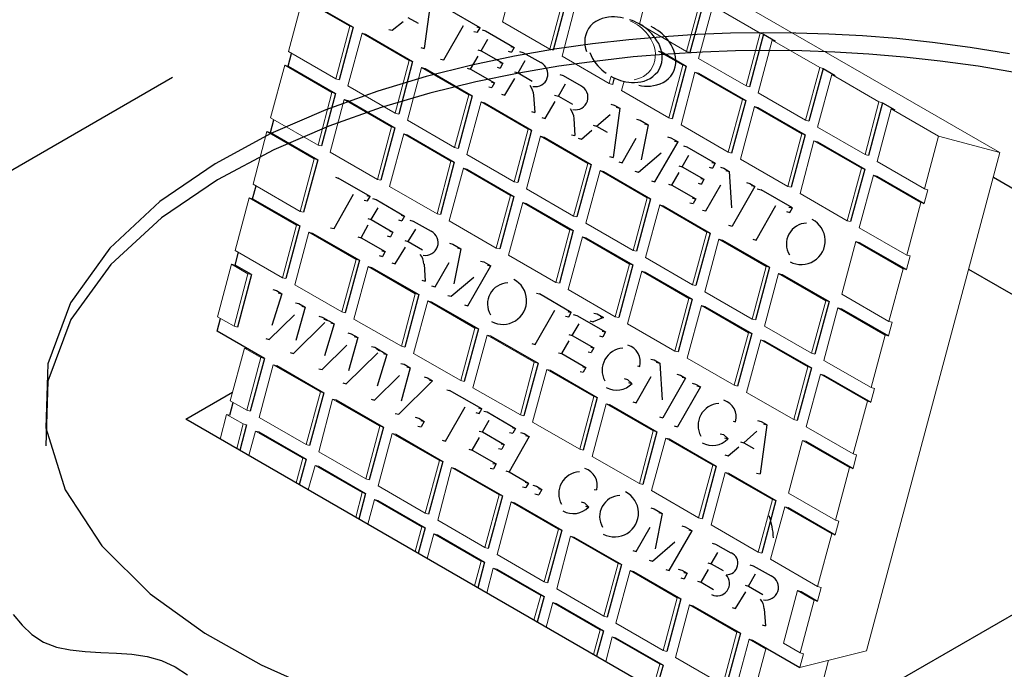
# Model space of a CAD drawing. Header units: millimetres. Extents: x 659 to 1031, y -73 to 11.
# Tile 96 of 141: x 922.91 to 925.75, y -35.02 to -33.15. Entities that reach past the tile are written whole.
import ezdxf

# ---------------------------------------------------------------- set-up
doc = ezdxf.new("R2010")
doc.units = ezdxf.units.MM
doc.header["$MEASUREMENT"] = 0
for name, color, linetype, lineweight in [('C02', 2, 'Continuous', 30), ('C025', 54, 'Continuous', 5), ('C03', 3, 'Continuous', 30)]:
    doc.layers.add(name, color=color, linetype=linetype, lineweight=lineweight)

msp = doc.modelspace()

# ---------------------------------------------------------------- linework, layer by layer
at = {"layer": 'C02'}
for p, q in [((923.7352, -33.0915), (923.8719, -33.17)), ((924.0956, -33.0901), (924.076, -33.232)), ((924.4881, -33.0845), (924.4481, -33.2363)), ((924.8827, -33.0913), (924.8416, -33.243)), ((924.2372, -33.1717), (924.1444, -33.1187)), ((923.9842, -33.1793), (924.0155, -33.1535)), ((924.0291, -33.142), (924.0584, -33.1591)), ((923.8719, -33.17), (923.8309, -33.3218)), ((923.9071, -33.1904), (924.0428, -33.269)), ((923.9745, -33.1767), (923.9842, -33.1793)), ((924.1327, -33.2647), (924.1893, -33.1656)), ((924.2196, -33.1823), (924.2293, -33.185)), ((924.2274, -33.1689), (924.2372, -33.1717)), ((924.2293, -33.185), (924.2372, -33.1717)), ((924.243, -33.1782), (924.2528, -33.1809)), ((924.2528, -33.1809), (924.3358, -33.2284)), ((925.0536, -33.1902), (925.0135, -33.342)), ((925.0536, -33.1902), (925.0887, -33.2106)), ((924.2401, -33.2385), (924.2596, -33.2048)), ((923.6844, -33.2826), (923.6942, -33.2458)), ((924.0663, -33.2293), (924.076, -33.232)), ((924.2303, -33.2359), (924.2401, -33.2385)), ((924.2401, -33.2385), (924.3026, -33.2745)), ((924.3182, -33.2398), (924.328, -33.2424)), ((924.326, -33.2261), (924.3358, -33.2284)), ((924.3358, -33.2284), (924.328, -33.2424)), ((924.3504, -33.2402), (924.3602, -33.2429)), ((924.3602, -33.2429), (924.412, -33.2724)), ((924.7606, -33.2417), (924.8309, -33.2825)), ((924.0428, -33.269), (924.0028, -33.4207)), ((924.1229, -33.2621), (924.1327, -33.2647)), ((924.2098, -33.291), (924.2313, -33.2542)), ((924.2938, -33.2724), (924.3026, -33.2745)), ((924.3026, -33.2745), (924.2948, -33.288)), ((924.3465, -33.302), (924.367, -33.2663)), ((923.6844, -33.2826), (923.8202, -33.3612)), ((924.0789, -33.2894), (924.2147, -33.3679)), ((924.2, -33.2883), (924.2098, -33.291)), ((924.2098, -33.291), (924.2791, -33.3308)), ((924.286, -33.2859), (924.2948, -33.288)), ((924.3368, -33.2994), (924.3465, -33.302)), ((924.3465, -33.302), (924.3875, -33.3256)), ((924.8309, -33.2825), (924.7909, -33.4342)), ((924.867, -33.3029), (925.0028, -33.3814)), ((925.2254, -33.2892), (925.1844, -33.441)), ((925.2254, -33.2892), (925.2606, -33.3096)), ((921.1493, -34.5859), (923.3514, -33.3144)), ((924.2704, -33.329), (924.2791, -33.3308)), ((924.2791, -33.3308), (924.2713, -33.3446)), ((924.3084, -33.3663), (924.3377, -33.3181)), ((924.4627, -33.3689), (924.4832, -33.3334)), ((924.4666, -33.3071), (924.4764, -33.3098)), ((924.4764, -33.3098), (924.5282, -33.3394)), ((924.6239, -33.3168), (924.619, -33.3353)), ((923.8202, -33.3612), (923.7801, -33.5129)), ((924.2625, -33.3425), (924.2713, -33.3446)), ((923.8563, -33.3816), (923.992, -33.4601)), ((924.2147, -33.3679), (924.1737, -33.5197)), ((924.2498, -33.3883), (924.3856, -33.4669)), ((924.2987, -33.3636), (924.3084, -33.3663)), ((924.3914, -33.3668), (924.3954, -33.416)), ((924.4247, -33.4332), (924.4539, -33.385)), ((924.452, -33.3663), (924.4627, -33.3689)), ((924.4627, -33.3689), (924.5038, -33.3925)), ((925.0028, -33.3814), (924.9618, -33.5332)), ((925.3963, -33.3882), (925.3563, -33.5399)), ((925.3963, -33.3882), (925.4325, -33.4086)), ((924.3856, -33.4134), (924.3954, -33.416)), ((924.6141, -33.3921), (924.6239, -33.3947)), ((924.6395, -33.404), (924.6209, -33.546)), ((924.6239, -33.3947), (924.6395, -33.4037)), ((924.6297, -33.4014), (924.6395, -33.404)), ((925.0379, -33.4018), (925.1737, -33.4804)), ((923.6336, -33.4738), (923.6434, -33.437)), ((924.4149, -33.4305), (924.4247, -33.4332)), ((924.5077, -33.4338), (924.5106, -33.4829)), ((924.5731, -33.4559), (924.6122, -33.4223)), ((924.6883, -33.4354), (924.6981, -33.438)), ((924.6981, -33.438), (924.7215, -33.4515)), ((923.6336, -33.4738), (923.7694, -33.5524)), ((923.992, -33.4601), (923.951, -33.6119)), ((924.3856, -33.4669), (924.3456, -33.6186)), ((924.5291, -33.4933), (924.5594, -33.4675)), ((924.5633, -33.4533), (924.5731, -33.4559)), ((924.5731, -33.4559), (924.6034, -33.4731)), ((924.7215, -33.4515), (924.701, -33.5529)), ((924.7108, -33.4487), (924.7215, -33.4515)), ((924.0272, -33.4805), (924.1629, -33.5591)), ((924.4217, -33.4873), (924.5575, -33.5658)), ((924.5008, -33.4803), (924.5106, -33.4829)), ((924.5194, -33.4907), (924.5291, -33.4933)), ((924.6463, -33.5611), (924.6873, -33.4907)), ((924.7411, -33.6159), (924.8075, -33.501)), ((924.7772, -33.4869), (924.787, -33.4896)), ((924.787, -33.4896), (924.8075, -33.501)), ((924.7977, -33.4985), (924.8075, -33.501)), ((925.1737, -33.4804), (925.1336, -33.6321)), ((925.2098, -33.5008), (925.3456, -33.5793)), ((924.6932, -33.5885), (924.7586, -33.533)), ((924.8231, -33.5128), (924.8329, -33.5154)), ((924.8329, -33.5154), (924.9149, -33.5629)), ((923.7694, -33.5524), (923.7284, -33.7041)), ((924.1629, -33.5591), (924.1229, -33.7109)), ((924.6102, -33.5433), (924.6209, -33.546)), ((924.6366, -33.5585), (924.6463, -33.5611)), ((924.8192, -33.5731), (924.8387, -33.5393)), ((924.9051, -33.5606), (924.9149, -33.5629)), ((924.1991, -33.5795), (924.3348, -33.6581)), ((924.5575, -33.5658), (924.5164, -33.7176)), ((924.5926, -33.5863), (924.7284, -33.6648)), ((924.6834, -33.5859), (924.6932, -33.5885)), ((924.7899, -33.6255), (924.8104, -33.589)), ((924.8094, -33.5704), (924.8192, -33.5731)), ((924.8192, -33.5731), (924.8817, -33.609)), ((924.8973, -33.5743), (924.9071, -33.5769)), ((924.9149, -33.5629), (924.9071, -33.5769)), ((924.9295, -33.5743), (924.9393, -33.5769)), ((924.9393, -33.5769), (924.9549, -33.5861)), ((924.9452, -33.5833), (924.9549, -33.5861)), ((924.9549, -33.5861), (924.9618, -33.6915)), ((925.3456, -33.5793), (925.3045, -33.7311)), ((923.8202, -33.603), (923.828, -33.6052)), ((923.9207, -33.6582), (923.828, -33.6052)), ((924.7313, -33.6132), (924.7411, -33.6159)), ((924.8729, -33.6069), (924.8817, -33.609)), ((924.8817, -33.609), (924.8748, -33.6225)), ((925.0047, -33.6183), (925.0145, -33.621)), ((925.3807, -33.5997), (925.5164, -33.6783)), ((926.8348, -34.2499), (925.7166, -33.6041)), ((923.5819, -33.665), (923.5916, -33.6282)), ((924.7801, -33.6229), (924.7899, -33.6255)), ((924.7899, -33.6255), (924.8592, -33.6653)), ((924.8651, -33.6204), (924.8748, -33.6225)), ((924.8875, -33.7001), (924.9305, -33.6249)), ((925.0291, -33.6293), (924.9637, -33.744)), ((925.0145, -33.621), (925.0291, -33.6293)), ((925.0194, -33.6264), (925.0291, -33.6289)), ((925.036, -33.6364), (925.0467, -33.6391)), ((925.1375, -33.6913), (925.0467, -33.6391)), ((923.5819, -33.665), (923.7176, -33.7435)), ((923.8163, -33.7512), (923.8729, -33.6521)), ((923.9032, -33.6688), (923.9129, -33.6715)), ((923.911, -33.6554), (923.9207, -33.6582)), ((923.9129, -33.6715), (923.9207, -33.6582)), ((923.9276, -33.6647), (923.9373, -33.6674)), ((923.9373, -33.6674), (924.0194, -33.7149)), ((924.3348, -33.6581), (924.2938, -33.8098)), ((924.7284, -33.6648), (924.6883, -33.8166)), ((924.8495, -33.6636), (924.8592, -33.6653)), ((924.8592, -33.6653), (924.8514, -33.6792)), ((923.9237, -33.725), (923.9432, -33.6913)), ((924.37, -33.6785), (924.5057, -33.757)), ((924.7645, -33.6852), (924.9002, -33.7638)), ((924.8416, -33.6771), (924.8514, -33.6792)), ((924.8778, -33.6975), (924.8875, -33.7001)), ((925.0331, -33.784), (925.0897, -33.6848)), ((925.12, -33.7022), (925.1297, -33.7048)), ((925.1268, -33.6889), (925.1375, -33.6913)), ((925.1297, -33.7048), (925.1375, -33.6913)), ((923.9139, -33.7224), (923.9237, -33.725)), ((923.9237, -33.725), (923.9862, -33.761)), ((924.0018, -33.7263), (924.0116, -33.7289)), ((924.0096, -33.7126), (924.0194, -33.7149)), ((924.0194, -33.7149), (924.0116, -33.7289)), ((924.035, -33.7267), (924.0448, -33.7293)), ((924.0448, -33.7293), (924.0965, -33.7589)), ((923.7176, -33.7435), (923.6776, -33.8953)), ((923.8065, -33.7486), (923.8163, -33.7512)), ((923.8944, -33.7775), (923.9149, -33.7407)), ((923.9774, -33.7589), (923.9862, -33.761)), ((924.0301, -33.7885), (924.0516, -33.7528)), ((924.5057, -33.757), (924.4657, -33.9088)), ((924.953, -33.7413), (924.9637, -33.744)), ((923.7538, -33.7639), (923.8895, -33.8425)), ((923.8846, -33.7748), (923.8944, -33.7775)), ((923.8944, -33.7775), (923.9637, -33.8173)), ((923.9696, -33.7724), (923.9793, -33.7745)), ((923.9862, -33.761), (923.9793, -33.7745)), ((924.0204, -33.7858), (924.0301, -33.7885)), ((924.0301, -33.7885), (924.0711, -33.8121)), ((924.5418, -33.7774), (924.6776, -33.856)), ((924.9002, -33.7638), (924.8592, -33.9155)), ((924.9354, -33.7842), (925.0711, -33.8627)), ((925.0233, -33.7813), (925.0331, -33.784)), ((923.9539, -33.8156), (923.9637, -33.8173)), ((923.9637, -33.8173), (923.9559, -33.8311)), ((923.993, -33.8527), (924.0223, -33.8045)), ((924.1493, -33.7932), (924.159, -33.7958)), ((924.159, -33.7958), (924.1815, -33.8093)), ((924.1815, -33.8093), (924.162, -33.9107)), ((924.1717, -33.8065), (924.1815, -33.8093)), ((925.3299, -33.7909), (925.4657, -33.8695)), ((923.5311, -33.8562), (923.5409, -33.8194)), ((923.8895, -33.8425), (923.8485, -33.9943)), ((923.9461, -33.8291), (923.9559, -33.8311)), ((924.2381, -33.8447), (924.2479, -33.8474)), ((923.5789, -33.8837), (923.5311, -33.8562)), ((923.9247, -33.8629), (924.0604, -33.9415)), ((923.9832, -33.8501), (923.993, -33.8527)), ((924.076, -33.8533), (924.0789, -33.9024)), ((924.1073, -33.9189), (924.1483, -33.8485)), ((924.202, -33.9737), (924.2684, -33.8588)), ((924.2479, -33.8474), (924.2684, -33.8588)), ((924.2586, -33.8563), (924.2684, -33.8588)), ((924.6776, -33.856), (924.6366, -34.0077)), ((925.0711, -33.8627), (925.0311, -34.0145)), ((926.5702, -34.403), (925.6454, -33.8692)), ((923.5789, -33.8837), (923.5379, -34.0355)), ((924.0692, -33.8998), (924.0789, -33.9024)), ((924.1541, -33.9463), (924.2196, -33.8908)), ((924.7127, -33.8764), (924.8485, -33.9549)), ((925.1073, -33.8831), (925.243, -33.9617)), ((923.6405, -33.9271), (923.6502, -33.9297)), ((923.6502, -33.9297), (923.6659, -33.9388)), ((924.0975, -33.9163), (924.1073, -33.9189)), ((923.6659, -33.9388), (923.6375, -34.0303)), ((923.6551, -33.936), (923.6659, -33.9388)), ((924.0604, -33.9415), (924.0204, -34.0932)), ((924.1444, -33.9437), (924.1541, -33.9463)), ((924.3993, -33.9373), (924.4081, -33.9395)), ((924.4998, -33.9926), (924.4081, -33.9395)), ((924.8485, -33.9549), (924.8084, -34.1067)), ((923.7049, -33.9647), (923.7147, -33.9674)), ((923.7332, -33.9778), (923.7059, -34.0736)), ((923.7147, -33.9674), (923.7332, -33.9778)), ((923.7235, -33.9752), (923.7332, -33.9778)), ((924.0965, -33.9619), (924.2323, -34.0404)), ((924.1922, -33.971), (924.202, -33.9737)), ((924.3963, -34.0856), (924.453, -33.9865)), ((924.8846, -33.9753), (925.0204, -34.0539)), ((925.243, -33.9617), (925.202, -34.1134)), ((925.2782, -33.9821), (925.4139, -34.0606)), ((923.4793, -34.0473), (923.4891, -34.0106)), ((923.6297, -34.0706), (923.702, -34.0001)), ((923.7723, -34.0035), (923.7821, -34.0062)), ((923.7821, -34.0062), (923.7967, -34.0145)), ((923.787, -34.0118), (923.7967, -34.0145)), ((923.7918, -34.0143), (923.8016, -34.017)), ((923.7967, -34.0145), (923.7948, -34.0162)), ((924.4832, -34.0032), (924.493, -34.0058)), ((924.4901, -33.9898), (924.4998, -33.9926)), ((924.493, -34.0058), (924.4998, -33.9926)), ((924.5057, -33.9989), (924.5155, -34.0015)), ((924.5155, -34.0015), (924.5985, -34.049)), ((924.5926, -34.0076), (924.5633, -34.0197)), ((924.5653, -33.9945), (924.5741, -33.997)), ((924.5741, -33.997), (924.5926, -34.0076)), ((924.5829, -34.0049), (924.5926, -34.0076)), ((923.7899, -34.0223), (923.7, -34.1115)), ((923.8172, -34.0261), (923.7889, -34.1176)), ((923.8016, -34.017), (923.8172, -34.0261)), ((923.8075, -34.0233), (923.8172, -34.0261)), ((924.2323, -34.0404), (924.1913, -34.1922)), ((924.5028, -34.0592), (924.5223, -34.0254)), ((924.5536, -34.017), (924.5633, -34.0197)), ((923.6161, -34.1259), (923.4793, -34.0473)), ((923.62, -34.068), (923.6297, -34.0706)), ((923.8563, -34.052), (923.8661, -34.0546)), ((923.8846, -34.0651), (923.8582, -34.1609)), ((923.8661, -34.0546), (923.8846, -34.0651)), ((923.8748, -34.0625), (923.8846, -34.0651)), ((924.2674, -34.0608), (924.4041, -34.1394)), ((924.493, -34.0566), (924.5028, -34.0592)), ((924.5028, -34.0592), (924.5653, -34.0951)), ((924.5809, -34.0604), (924.5907, -34.0631)), ((924.5887, -34.0467), (924.5985, -34.049)), ((924.5985, -34.049), (924.5907, -34.0631)), ((925.0204, -34.0539), (924.9793, -34.2057)), ((923.7821, -34.1579), (923.8534, -34.0874)), ((923.9247, -34.0908), (923.9344, -34.0935)), ((923.9344, -34.0935), (923.9481, -34.1018)), ((923.9383, -34.0991), (923.9481, -34.1018)), ((924.3866, -34.0829), (924.3963, -34.0856)), ((924.4725, -34.1116), (924.494, -34.0749)), ((924.5565, -34.0931), (924.5653, -34.0951)), ((924.5653, -34.0951), (924.5575, -34.1086)), ((925.0555, -34.0743), (925.1922, -34.1529)), ((923.6161, -34.1259), (923.575, -34.2776)), ((923.6903, -34.1088), (923.7, -34.1115)), ((923.9422, -34.1096), (923.8514, -34.1988)), ((923.9686, -34.1138), (923.9403, -34.2053)), ((923.9432, -34.1021), (923.953, -34.1047)), ((923.9481, -34.1018), (923.9471, -34.1035)), ((923.953, -34.1047), (923.9686, -34.1138)), ((923.9588, -34.111), (923.9686, -34.1138)), ((924.4627, -34.109), (924.4725, -34.1116)), ((924.4725, -34.1116), (924.5418, -34.1514)), ((924.5487, -34.1066), (924.5575, -34.1086)), ((924.7293, -34.1272), (924.7391, -34.1299)), ((923.6512, -34.1463), (923.787, -34.2248)), ((923.7723, -34.1553), (923.7821, -34.1579)), ((924.0086, -34.1397), (924.0184, -34.1424)), ((924.036, -34.1528), (924.0096, -34.2486)), ((924.0184, -34.1424), (924.036, -34.1528)), ((924.0262, -34.1502), (924.036, -34.1528)), ((924.4041, -34.1394), (924.3631, -34.2911)), ((924.5331, -34.1497), (924.5418, -34.1514)), ((924.5418, -34.1514), (924.534, -34.1653)), ((924.6903, -34.1469), (924.6971, -34.1486)), ((924.7391, -34.1299), (924.7547, -34.1391)), ((924.745, -34.1363), (924.7547, -34.1391)), ((924.7547, -34.1391), (924.7616, -34.2445)), ((925.1922, -34.1529), (925.1512, -34.3046)), ((923.9334, -34.2456), (924.0047, -34.1751)), ((924.076, -34.1786), (924.0858, -34.1812)), ((924.0858, -34.1812), (924.1004, -34.1899)), ((924.4393, -34.1598), (924.575, -34.2383)), ((924.5252, -34.1632), (924.534, -34.1653)), ((924.6522, -34.1832), (924.662, -34.1858)), ((924.662, -34.1858), (924.6747, -34.198)), ((924.6873, -34.2531), (924.7303, -34.1778)), ((924.8289, -34.1822), (924.7635, -34.297)), ((924.8045, -34.1713), (924.8143, -34.1739)), ((924.8143, -34.1739), (924.8289, -34.1822)), ((924.8192, -34.1794), (924.8289, -34.1819)), ((925.2274, -34.1733), (925.3631, -34.2518)), ((923.8416, -34.1961), (923.8514, -34.1988)), ((924.1004, -34.1899), (924.0028, -34.2865)), ((924.0907, -34.1868), (924.1004, -34.1899)), ((924.6649, -34.1953), (924.6747, -34.198)), ((924.8719, -34.2078), (924.8065, -34.3225)), ((924.8485, -34.1969), (924.8582, -34.1995)), ((924.8582, -34.1995), (924.8719, -34.2078)), ((924.8622, -34.205), (924.8719, -34.2075)), ((923.3895, -34.301), (923.5243, -34.2231)), ((923.787, -34.2248), (923.7459, -34.3766)), ((924.1414, -34.2157), (924.1493, -34.2179)), ((924.242, -34.271), (924.1493, -34.2179)), ((924.575, -34.2383), (924.534, -34.3901)), ((923.5164, -34.2895), (923.5262, -34.2527)), ((923.8221, -34.2452), (923.9588, -34.3238)), ((923.9237, -34.243), (923.9334, -34.2456)), ((924.1375, -34.3639), (924.1942, -34.2648)), ((924.2323, -34.2681), (924.242, -34.271)), ((924.2342, -34.2842), (924.242, -34.271)), ((924.6102, -34.2587), (924.7469, -34.3373)), ((924.6776, -34.2505), (924.6873, -34.2531)), ((925.3329, -35.1171), (926.8348, -34.2499)), ((923.993, -34.2839), (924.0028, -34.2865)), ((924.0506, -34.2952), (924.0604, -34.2978)), ((924.0604, -34.2978), (924.076, -34.307)), ((924.2245, -34.2815), (924.2342, -34.2842)), ((924.2479, -34.2772), (924.2577, -34.2799)), ((924.2577, -34.2799), (924.3397, -34.3274)), ((924.7538, -34.2943), (924.7635, -34.297)), ((924.9793, -35.2191), (923.3895, -34.301)), ((923.5643, -34.3171), (923.5448, -34.3908)), ((923.9588, -34.3238), (923.9178, -34.4756)), ((924.0575, -34.3206), (924.0672, -34.3232)), ((924.0663, -34.3042), (924.076, -34.307)), ((924.076, -34.307), (924.0672, -34.3232)), ((924.244, -34.3376), (924.2635, -34.3038)), ((924.3299, -34.3251), (924.3397, -34.3274)), ((924.3397, -34.3274), (924.3319, -34.3414)), ((924.7967, -34.3199), (924.8065, -34.3225)), ((924.9666, -34.3063), (924.9735, -34.3081)), ((925.037, -34.3047), (925.0467, -34.3074)), ((925.0633, -34.3167), (925.0438, -34.4586)), ((925.0467, -34.3074), (925.0623, -34.3163)), ((925.0536, -34.3141), (925.0633, -34.3167)), ((923.5995, -34.3375), (923.7362, -34.416)), ((923.994, -34.3442), (924.1297, -34.4228)), ((924.2147, -34.39), (924.2352, -34.3532)), ((924.2342, -34.3349), (924.244, -34.3376)), ((924.244, -34.3376), (924.3065, -34.3735)), ((924.3788, -34.3505), (924.3211, -34.4524)), ((924.3221, -34.3388), (924.3319, -34.3414)), ((924.3534, -34.3395), (924.3641, -34.3421)), ((924.3641, -34.3421), (924.3778, -34.3504)), ((924.368, -34.3477), (924.3788, -34.3505)), ((924.7469, -34.3373), (924.7059, -34.4891)), ((924.9286, -34.3426), (924.9383, -34.3453)), ((924.9383, -34.3453), (924.952, -34.3574)), ((924.9413, -34.3548), (924.952, -34.3574)), ((924.9969, -34.3686), (925.035, -34.3349)), ((924.1278, -34.3613), (924.1375, -34.3639)), ((924.2977, -34.3714), (924.3065, -34.3735)), ((924.3065, -34.3735), (924.2997, -34.387)), ((924.7821, -34.3577), (924.9178, -34.4362)), ((924.952, -34.406), (924.9832, -34.3801)), ((924.9872, -34.366), (924.9969, -34.3686)), ((924.9969, -34.3686), (925.0262, -34.3857)), ((925.1756, -34.3644), (925.3123, -34.443)), ((924.2049, -34.3873), (924.2147, -34.39)), ((924.2147, -34.39), (924.284, -34.4298)), ((924.2899, -34.3849), (924.2997, -34.387)), ((924.9422, -34.4033), (924.952, -34.406)), ((923.7362, -34.416), (923.7157, -34.4897)), ((923.7713, -34.4364), (923.9071, -34.515)), ((924.1297, -34.4228), (924.0887, -34.5745)), ((924.2743, -34.4281), (924.284, -34.4298)), ((924.284, -34.4298), (924.2762, -34.4436)), ((924.9178, -34.4362), (924.8768, -34.588)), ((924.1649, -34.4432), (924.3016, -34.5217)), ((924.2664, -34.4416), (924.2762, -34.4436)), ((924.3114, -34.4497), (924.3211, -34.4524)), ((924.3211, -34.4524), (924.3768, -34.4849)), ((924.953, -34.4567), (925.0897, -34.5352)), ((925.034, -34.456), (925.0438, -34.4586)), ((924.3592, -34.4954), (924.369, -34.4981)), ((924.367, -34.482), (924.3768, -34.4849)), ((924.3768, -34.4849), (924.369, -34.4981)), ((924.3895, -34.4912), (924.3993, -34.4939)), ((924.3993, -34.4939), (924.4149, -34.5031)), ((923.9071, -34.515), (923.8875, -34.5887)), ((924.3016, -34.5217), (924.2606, -34.6735)), ((924.3954, -34.5162), (924.4061, -34.5189)), ((924.4051, -34.5002), (924.4149, -34.5031)), ((924.4149, -34.5031), (924.4061, -34.5189)), ((924.5663, -34.503), (924.5731, -34.5047)), ((923.9422, -34.5354), (924.0789, -34.6139)), ((924.3368, -34.5421), (924.4725, -34.6207)), ((924.5282, -34.5393), (924.5379, -34.5419)), ((924.5379, -34.5419), (924.5506, -34.5541)), ((924.5409, -34.5514), (924.5506, -34.5541)), ((925.0897, -34.5352), (925.0487, -34.687)), ((924.7293, -34.5565), (924.7391, -34.5592)), ((924.7391, -34.5592), (924.7616, -34.5726)), ((924.7616, -34.5726), (924.742, -34.6741)), ((924.7518, -34.5698), (924.7616, -34.5726)), ((925.1248, -34.5556), (925.2606, -34.6342)), ((924.8182, -34.6081), (924.828, -34.6107)), ((924.828, -34.6107), (924.8485, -34.6222)), ((924.0789, -34.6139), (924.0584, -34.6877)), ((924.1141, -34.6343), (924.2498, -34.7129)), ((924.4725, -34.6207), (924.4315, -34.7724)), ((924.6873, -34.6823), (924.7274, -34.6118)), ((924.7821, -34.737), (924.8485, -34.6222)), ((924.8387, -34.6197), (924.8485, -34.6222)), ((924.5077, -34.6411), (924.6444, -34.7196)), ((924.7342, -34.7097), (924.7987, -34.6542)), ((924.9061, -34.6585), (924.9159, -34.6612)), ((924.9159, -34.6612), (924.9598, -34.6861)), ((924.6776, -34.6796), (924.6873, -34.6823)), ((924.9032, -34.7175), (924.9227, -34.6854)), ((924.2498, -34.7129), (924.2303, -34.7866)), ((924.6444, -34.7196), (924.6034, -34.8714)), ((924.7245, -34.707), (924.7342, -34.7097)), ((924.8934, -34.7148), (924.9032, -34.7175)), ((924.9032, -34.7175), (924.9373, -34.7371)), ((925.0145, -34.7206), (925.0243, -34.7233)), ((925.0243, -34.7233), (925.076, -34.7528)), ((924.285, -34.7333), (924.4217, -34.8119)), ((924.6795, -34.7401), (924.8153, -34.8186)), ((924.7723, -34.7344), (924.7821, -34.737)), ((924.8084, -34.7333), (924.8182, -34.736)), ((924.8182, -34.736), (924.8338, -34.7452)), ((924.8241, -34.7424), (924.8338, -34.7452)), ((924.8338, -34.7452), (924.825, -34.761)), ((924.8739, -34.7708), (924.8954, -34.7343)), ((925.0106, -34.7824), (925.0311, -34.7469)), ((924.8153, -34.7583), (924.825, -34.761)), ((924.8641, -34.7681), (924.8739, -34.7708)), ((924.8739, -34.7708), (924.91, -34.7916)), ((925.0008, -34.7798), (925.0106, -34.7824)), ((924.9735, -34.8466), (925.0028, -34.7984)), ((925.0106, -34.7824), (925.0516, -34.806)), ((925.162, -34.7978), (925.2098, -34.8253)), ((924.4217, -34.8119), (924.4012, -34.8856)), ((924.4569, -34.8323), (924.5926, -34.9108)), ((924.8153, -34.8186), (924.7752, -34.9704)), ((924.8504, -34.839), (924.9872, -34.9176)), ((924.9637, -34.844), (924.9735, -34.8466)), ((925.0555, -34.8472), (925.0594, -34.8964)), ((925.0497, -34.8937), (925.0594, -34.8964)), ((924.5926, -34.9108), (924.5731, -34.9845)), ((924.9872, -34.9176), (924.9461, -35.0693)), ((924.6278, -34.9312), (924.7645, -35.0098)), ((925.0223, -34.938), (925.1581, -35.0165)), ((924.7645, -35.0098), (924.744, -35.0835))]:
    msp.add_line(p, q, dxfattribs=at)
for points in [[(924.6502, -33.1439), (924.6414, -33.1423), (924.6336, -33.1411), (924.6248, -33.1405), (924.6161, -33.1405), (924.6073, -33.1413), (924.5975, -33.1429), (924.5887, -33.1454), (924.5799, -33.149), (924.5711, -33.1538), (924.5623, -33.1596), (924.5555, -33.1665), (924.5497, -33.1745), (924.5448, -33.1833), (924.5418, -33.1927), (924.5389, -33.2024), (924.5389, -33.2123), (924.5389, -33.2221), (924.5409, -33.2316), (924.5438, -33.2406)], [(924.6141, -33.3118), (924.6209, -33.3153), (924.6278, -33.3185), (924.6346, -33.3213), (924.6414, -33.3238), (924.6493, -33.3259), (924.6571, -33.3276), (924.6659, -33.3289), (924.6737, -33.3296), (924.6825, -33.3297), (924.6913, -33.3291), (924.7, -33.3278), (924.7098, -33.3255), (924.7186, -33.3223), (924.7274, -33.318), (924.7352, -33.3126), (924.742, -33.3061), (924.7489, -33.2986), (924.7538, -33.2903), (924.7577, -33.2812), (924.7606, -33.2718), (924.7616, -33.2621), (924.7616, -33.2524), (924.7606, -33.2429), (924.7577, -33.2338), (924.7547, -33.2251), (924.7518, -33.2169), (924.7469, -33.2092), (924.742, -33.202), (924.7372, -33.1954), (924.7323, -33.1892), (924.7264, -33.1835), (924.7206, -33.1782), (924.7147, -33.1733), (924.7088, -33.1688), (924.703, -33.1646), (924.6961, -33.1608), (924.6893, -33.1573), (924.6825, -33.1542), (924.6756, -33.1513), (924.6678, -33.1489)], [(924.6942, -33.3376), (924.702, -33.339), (924.7108, -33.34), (924.7196, -33.3403), (924.7284, -33.34), (924.7372, -33.3389), (924.7469, -33.3369), (924.7557, -33.334), (924.7645, -33.33), (924.7723, -33.3249), (924.7801, -33.3187), (924.787, -33.3114), (924.7928, -33.3032), (924.7967, -33.2942), (924.7997, -33.2848), (924.8016, -33.275), (924.8016, -33.2652), (924.8006, -33.2556), (924.7987, -33.2463), (924.7957, -33.2374), (924.7918, -33.229), (924.7879, -33.2212), (924.7831, -33.2138), (924.7782, -33.207), (924.7733, -33.2007), (924.7674, -33.1949), (924.7616, -33.1895), (924.7557, -33.1845), (924.7498, -33.1799), (924.743, -33.1757), (924.7372, -33.1718), (924.7303, -33.1682)], [(924.5536, -33.2436), (924.5575, -33.2523), (924.5614, -33.2605), (924.5663, -33.2681), (924.5711, -33.2752), (924.576, -33.2817), (924.5819, -33.2878), (924.5877, -33.2934), (924.5936, -33.2985), (924.6004, -33.3032)], [(922.8914, -34.8644), (922.9178, -34.895), (922.9461, -34.922), (922.9793, -34.9433), (923.0164, -34.9577), (923.0565, -34.9663), (923.0995, -34.9708), (923.1444, -34.9732), (923.1893, -34.9751), (923.2342, -34.9785), (923.2782, -34.9851), (923.3192, -34.9967), (923.3582, -35.0146), (923.3944, -35.0378)]]:
    msp.add_lwpolyline(points, dxfattribs=at)
for centre, radius, start, end in [((924.3963, -33.3053), 0.0365, 259.192, 64.1117), ((924.3387, -33.3714), 0.0535, 4.9341, 37.4461), ((924.5116, -33.3722), 0.0365, 259.192, 64.1117), ((924.4549, -33.4384), 0.0535, 4.9341, 37.4461), ((925.1629, -33.7861), 0.0687, 241.613, 62.5864), ((924.0799, -33.7917), 0.0365, 259.192, 64.1117), ((925.1805, -33.7958), 0.0607, 92.1931, 210.799), ((924.0223, -33.8579), 0.0535, 4.9341, 37.4461), ((924.3026, -33.9586), 0.0687, 241.613, 62.5864), ((924.3192, -33.9683), 0.0607, 92.1931, 210.799), ((924.6522, -34.1594), 0.0633, 93.5269, 208.71), ((924.6483, -34.1353), 0.0507, 344.789, 72.9226), ((924.6307, -34.1556), 0.0614, 240.641, 316.176), ((924.9286, -34.3188), 0.0633, 93.5269, 208.71), ((924.9247, -34.2948), 0.0507, 344.789, 72.9226), ((924.9071, -34.3151), 0.0614, 240.641, 316.176), ((924.5272, -34.5155), 0.0633, 93.5269, 208.71), ((924.5243, -34.4914), 0.0507, 344.789, 72.9226), ((924.6424, -34.5813), 0.0607, 92.1931, 210.799), ((924.6248, -34.5716), 0.0687, 241.613, 62.5864), ((924.5057, -34.5117), 0.0614, 240.641, 316.176), ((924.8446, -34.6555), 0.2384, 2.9526, 18.7308), ((924.9471, -34.7163), 0.033, 267.751, 66.3249), ((924.9198, -34.774), 0.0361, 244.646, 43.1213), ((925.0604, -34.7857), 0.0365, 259.192, 64.1117), ((925.0028, -34.8518), 0.0535, 4.9341, 37.4461)]:
    msp.add_arc(centre, radius, start, end, dxfattribs=at)
at = {"layer": 'C025'}
for p, q in [((925.7352, -33.532), (924.0565, -32.5628)), ((924.3016, -33.1551), (924.3426, -33.0033)), ((924.6961, -33.1618), (924.7362, -33.0101)), ((923.6854, -33.2406), (923.7254, -33.0888)), ((923.8622, -33.1674), (923.7254, -33.0888)), ((924.4383, -33.2337), (924.4784, -33.0819)), ((924.4735, -33.2541), (924.5135, -33.1023)), ((924.8319, -33.2404), (924.8729, -33.0886)), ((924.867, -33.2608), (924.9081, -33.109)), ((925.0438, -33.1876), (924.9081, -33.109)), ((924.4383, -33.2337), (924.3016, -33.1551)), ((924.8319, -33.2404), (924.6961, -33.1618)), ((923.8211, -33.3191), (923.8622, -33.1674)), ((923.8563, -33.3395), (923.8973, -33.1878)), ((923.8622, -33.1674), (923.8719, -33.17)), ((923.8973, -33.1878), (923.9071, -33.1904)), ((924.0331, -33.2663), (923.8973, -33.1878)), ((925.0038, -33.3394), (925.0438, -33.1876)), ((925.0438, -33.1876), (925.0536, -33.1902)), ((925.0389, -33.3598), (925.0789, -33.208)), ((925.0789, -33.208), (925.0887, -33.2106)), ((925.2157, -33.2866), (925.0789, -33.208)), ((923.8211, -33.3191), (923.6854, -33.2406)), ((924.4383, -33.2337), (924.4481, -33.2363)), ((924.7508, -33.239), (924.7606, -33.2417)), ((924.8211, -33.2798), (924.7508, -33.2391)), ((924.8319, -33.2404), (924.8416, -33.243)), ((923.993, -33.4181), (924.0331, -33.2663)), ((924.0331, -33.2663), (924.0428, -33.269)), ((924.6092, -33.3326), (924.4735, -33.2541)), ((925.0038, -33.3394), (924.867, -33.2608)), ((923.6336, -33.4317), (923.6746, -33.28)), ((923.8104, -33.3585), (923.6746, -33.28)), ((923.6746, -33.28), (923.6844, -33.2826)), ((924.0282, -33.4385), (924.0682, -33.2867)), ((924.0682, -33.2867), (924.0789, -33.2894)), ((924.2049, -33.3653), (924.0682, -33.2867)), ((924.7811, -33.4316), (924.8211, -33.2798)), ((924.8163, -33.452), (924.8563, -33.3002)), ((924.8211, -33.2798), (924.8309, -33.2825)), ((924.8563, -33.3002), (924.867, -33.3029)), ((924.993, -33.3788), (924.8563, -33.3002)), ((925.1747, -33.4383), (925.2157, -33.2866)), ((925.2157, -33.2866), (925.2254, -33.2892)), ((923.8211, -33.3191), (923.8309, -33.3218)), ((924.6092, -33.3326), (924.6141, -33.3138)), ((924.6092, -33.3326), (924.619, -33.3353)), ((924.6141, -33.3138), (924.6229, -33.3161)), ((924.6444, -33.353), (924.6522, -33.3258)), ((925.2098, -33.4587), (925.2508, -33.307)), ((925.2508, -33.307), (925.2606, -33.3096)), ((925.3866, -33.3855), (925.2508, -33.307)), ((923.7704, -33.5103), (923.8104, -33.3585)), ((923.8104, -33.3585), (923.8202, -33.3612)), ((923.993, -33.4181), (923.8563, -33.3395)), ((924.7811, -33.4316), (924.6444, -33.353)), ((925.0038, -33.3394), (925.0135, -33.342)), ((925.1747, -33.4383), (925.0389, -33.3598)), ((923.8055, -33.5307), (923.8456, -33.3789)), ((923.8456, -33.3789), (923.8563, -33.3816)), ((923.9823, -33.4575), (923.8456, -33.3789)), ((924.1639, -33.517), (924.2049, -33.3653)), ((924.1991, -33.5374), (924.2401, -33.3857)), ((924.2049, -33.3653), (924.2147, -33.3679)), ((924.2401, -33.3857), (924.2498, -33.3883)), ((924.3758, -33.4642), (924.2401, -33.3857)), ((924.952, -33.5305), (924.993, -33.3788)), ((924.993, -33.3788), (925.0028, -33.3814)), ((925.3465, -33.5373), (925.3866, -33.3855)), ((925.3866, -33.3855), (925.3963, -33.3882)), ((923.993, -33.4181), (924.0028, -33.4207)), ((924.9872, -33.5509), (925.0282, -33.3992)), ((925.0282, -33.3992), (925.0379, -33.4018)), ((925.1639, -33.4777), (925.0282, -33.3992)), ((925.3817, -33.5577), (925.4217, -33.4059)), ((925.4217, -33.4059), (925.4325, -33.4086)), ((925.5584, -33.4845), (925.4217, -33.4059)), ((923.7704, -33.5103), (923.6336, -33.4317)), ((924.1639, -33.517), (924.0282, -33.4385)), ((924.7811, -33.4316), (924.7909, -33.4342)), ((925.1747, -33.4383), (925.1844, -33.441)), ((923.5829, -33.6229), (923.6229, -33.4712)), ((923.7596, -33.5497), (923.6229, -33.4712)), ((923.6229, -33.4712), (923.6336, -33.4738)), ((923.9413, -33.6093), (923.9823, -33.4575)), ((923.9823, -33.4575), (923.992, -33.4601)), ((924.3358, -33.616), (924.3758, -33.4642)), ((924.3758, -33.4642), (924.3856, -33.4669)), ((924.952, -33.5305), (924.8163, -33.452)), ((925.3465, -33.5373), (925.2098, -33.4587)), ((923.9764, -33.6297), (924.0174, -33.4779)), ((924.0174, -33.4779), (924.0272, -33.4805)), ((924.1532, -33.5565), (924.0174, -33.4779)), ((924.3709, -33.6364), (924.411, -33.4846)), ((924.411, -33.4846), (924.4217, -33.4873)), ((924.5477, -33.5632), (924.411, -33.4846)), ((925.1239, -33.6295), (925.1639, -33.4777)), ((925.159, -33.6499), (925.1991, -33.4981)), ((925.1639, -33.4777), (925.1737, -33.4804)), ((925.1991, -33.4981), (925.2098, -33.5008)), ((925.3358, -33.5767), (925.1991, -33.4981)), ((925.5174, -33.6362), (925.5584, -33.4845)), ((925.5174, -33.6362), (925.5584, -33.4845)), ((925.5584, -33.4845), (925.7352, -33.532)), ((923.7704, -33.5103), (923.7801, -33.5129)), ((923.9413, -33.6093), (923.8055, -33.5307)), ((924.1639, -33.517), (924.1737, -33.5197)), ((924.952, -33.5305), (924.9618, -33.5332)), ((925.3504, -34.9691), (925.7352, -33.532)), ((923.7186, -33.7015), (923.7596, -33.5497)), ((923.7596, -33.5497), (923.7694, -33.5524)), ((924.1131, -33.7082), (924.1532, -33.5565)), ((924.1532, -33.5565), (924.1629, -33.5591)), ((924.3358, -33.616), (924.1991, -33.5374)), ((925.1239, -33.6295), (924.9872, -33.5509)), ((925.3465, -33.5373), (925.3563, -33.5399)), ((925.5174, -33.6362), (925.3817, -33.5577)), ((924.1483, -33.7286), (924.1893, -33.5769)), ((924.1893, -33.5769), (924.1991, -33.5795)), ((924.325, -33.6554), (924.1893, -33.5769)), ((924.5067, -33.715), (924.5477, -33.5632)), ((924.5418, -33.7354), (924.5829, -33.5836)), ((924.5477, -33.5632), (924.5575, -33.5658)), ((924.7186, -33.6622), (924.5829, -33.5836)), ((924.5829, -33.5836), (924.5926, -33.5863)), ((925.2948, -33.7285), (925.3358, -33.5767)), ((925.3358, -33.5767), (925.3456, -33.5793)), ((923.9413, -33.6093), (923.951, -33.6119)), ((924.3358, -33.616), (924.3456, -33.6186)), ((925.3299, -33.7489), (925.3709, -33.5971)), ((925.3709, -33.5971), (925.3807, -33.5997)), ((925.5067, -33.6757), (925.3709, -33.5971)), ((923.7186, -33.7015), (923.5829, -33.6229)), ((924.1131, -33.7082), (923.9764, -33.6297)), ((924.5067, -33.715), (924.3709, -33.6364)), ((925.1239, -33.6295), (925.1336, -33.6321)), ((925.5164, -33.6783), (925.5272, -33.6389)), ((925.5174, -33.6362), (925.5272, -33.6389)), ((925.5174, -33.6362), (925.5272, -33.6389)), ((923.5311, -33.8141), (923.5721, -33.6623)), ((923.7079, -33.7409), (923.5721, -33.6623)), ((923.5721, -33.6623), (923.5819, -33.665)), ((924.284, -33.8072), (924.325, -33.6554)), ((924.325, -33.6554), (924.3348, -33.6581)), ((924.6786, -33.8139), (924.7186, -33.6622)), ((924.7186, -33.6622), (924.7284, -33.6648)), ((925.2948, -33.7285), (925.159, -33.6499)), ((923.7186, -33.7015), (923.7284, -33.7041)), ((924.3192, -33.8276), (924.3602, -33.6758)), ((924.3602, -33.6758), (924.37, -33.6785)), ((924.4959, -33.7544), (924.3602, -33.6758)), ((924.7137, -33.8343), (924.7547, -33.6826)), ((924.7547, -33.6826), (924.7645, -33.6852)), ((924.8905, -33.7611), (924.7547, -33.6826)), ((925.4666, -33.8274), (925.5067, -33.6757)), ((925.4666, -33.8274), (925.5067, -33.6757)), ((925.5067, -33.6757), (925.5164, -33.6783)), ((925.5067, -33.6757), (925.5164, -33.6783)), ((924.1131, -33.7082), (924.1229, -33.7109)), ((924.284, -33.8072), (924.1483, -33.7286)), ((924.5067, -33.715), (924.5164, -33.7176)), ((925.2948, -33.7285), (925.3045, -33.7311)), ((923.6678, -33.8927), (923.7079, -33.7409)), ((923.7079, -33.7409), (923.7176, -33.7435)), ((924.4559, -33.9061), (924.4959, -33.7544)), ((924.4959, -33.7544), (924.5057, -33.757)), ((924.6786, -33.8139), (924.5418, -33.7354)), ((925.4666, -33.8274), (925.3299, -33.7489)), ((923.703, -33.9131), (923.744, -33.7613)), ((923.744, -33.7613), (923.7538, -33.7639)), ((923.8797, -33.8399), (923.744, -33.7613)), ((924.4911, -33.9265), (924.5321, -33.7748)), ((924.5321, -33.7748), (924.5418, -33.7774)), ((924.6678, -33.8533), (924.5321, -33.7748)), ((924.8495, -33.9129), (924.8905, -33.7611)), ((924.8846, -33.9333), (924.9256, -33.7815)), ((924.8905, -33.7611), (924.9002, -33.7638)), ((924.9256, -33.7815), (924.9354, -33.7842)), ((925.0614, -33.8601), (924.9256, -33.7815)), ((925.2791, -33.94), (925.3202, -33.7883)), ((925.3202, -33.7883), (925.3299, -33.7909)), ((925.4559, -33.8668), (925.3202, -33.7883)), ((923.6678, -33.8927), (923.5311, -33.8141)), ((924.284, -33.8072), (924.2938, -33.8098)), ((924.6786, -33.8139), (924.6883, -33.8166)), ((923.8387, -33.9916), (923.8797, -33.8399)), ((923.8797, -33.8399), (923.8895, -33.8425)), ((924.4559, -33.9061), (924.3192, -33.8276)), ((924.8495, -33.9129), (924.7137, -33.8343)), ((925.4657, -33.8695), (925.4764, -33.8301)), ((925.4666, -33.8274), (925.4764, -33.8301)), ((925.4666, -33.8274), (925.4764, -33.8301)), ((923.4803, -34.0053), (923.5213, -33.8535)), ((923.5213, -33.8535), (923.5311, -33.8562)), ((923.5682, -33.8811), (923.5213, -33.8535)), ((923.8739, -34.012), (923.9149, -33.8603)), ((923.9149, -33.8603), (923.9247, -33.8629)), ((924.0506, -33.9388), (923.9149, -33.8603)), ((924.6268, -34.0051), (924.6678, -33.8533)), ((924.662, -34.0255), (924.703, -33.8737)), ((924.6678, -33.8533), (924.6776, -33.856)), ((924.703, -33.8737), (924.7127, -33.8764)), ((924.8387, -33.9523), (924.703, -33.8737)), ((925.0213, -34.0118), (925.0614, -33.8601)), ((925.0614, -33.8601), (925.0711, -33.8627)), ((925.4149, -34.0186), (925.4559, -33.8668)), ((925.4149, -34.0186), (925.4559, -33.8668)), ((925.4559, -33.8668), (925.4657, -33.8695)), ((925.4559, -33.8668), (925.4657, -33.8695)), ((923.5282, -34.0328), (923.5682, -33.8811)), ((923.5682, -33.8811), (923.5789, -33.8837)), ((923.6678, -33.8927), (923.6776, -33.8953)), ((925.0565, -34.0322), (925.0975, -33.8805)), ((925.0975, -33.8805), (925.1073, -33.8831)), ((925.2332, -33.959), (925.0975, -33.8805)), ((923.8387, -33.9916), (923.703, -33.9131)), ((924.4559, -33.9061), (924.4657, -33.9088)), ((924.6268, -34.0051), (924.4911, -33.9265)), ((924.8495, -33.9129), (924.8592, -33.9155)), ((924.0106, -34.0906), (924.0506, -33.9388)), ((924.0506, -33.9388), (924.0604, -33.9415)), ((924.7987, -34.1041), (924.8387, -33.9523)), ((924.8387, -33.9523), (924.8485, -33.9549)), ((925.0213, -34.0118), (924.8846, -33.9333)), ((925.1922, -34.1108), (925.2332, -33.959)), ((925.2332, -33.959), (925.243, -33.9617)), ((925.4149, -34.0186), (925.2791, -33.94)), ((924.0457, -34.111), (924.0868, -33.9592)), ((924.0868, -33.9592), (924.0965, -33.9619)), ((924.2225, -34.0378), (924.0868, -33.9592)), ((924.8338, -34.1245), (924.8748, -33.9727)), ((924.8748, -33.9727), (924.8846, -33.9753)), ((925.0106, -34.0513), (924.8748, -33.9727)), ((925.2274, -34.1312), (925.2684, -33.9794)), ((925.2684, -33.9794), (925.2782, -33.9821)), ((925.4041, -34.058), (925.2684, -33.9794)), ((923.5282, -34.0328), (923.4803, -34.0053)), ((923.8387, -33.9916), (923.8485, -33.9943)), ((924.0106, -34.0906), (923.8739, -34.012)), ((924.6268, -34.0051), (924.6366, -34.0077)), ((925.0213, -34.0118), (925.0311, -34.0145)), ((923.5282, -34.0328), (923.5379, -34.0355)), ((924.1815, -34.1895), (924.2225, -34.0378)), ((924.2225, -34.0378), (924.2323, -34.0404)), ((924.7987, -34.1041), (924.662, -34.0255)), ((925.1922, -34.1108), (925.0565, -34.0322)), ((925.4139, -34.0606), (925.4247, -34.0212)), ((925.4149, -34.0186), (925.4247, -34.0212)), ((925.4149, -34.0186), (925.4247, -34.0212)), ((924.2166, -34.2099), (924.2577, -34.0582)), ((924.2577, -34.0582), (924.2674, -34.0608)), ((924.3934, -34.1367), (924.2577, -34.0582)), ((924.9696, -34.203), (925.0106, -34.0513)), ((925.0047, -34.2234), (925.0457, -34.0717)), ((925.0106, -34.0513), (925.0204, -34.0539)), ((925.0457, -34.0717), (925.0555, -34.0743)), ((925.1815, -34.1502), (925.0457, -34.0717)), ((925.3641, -34.2098), (925.4041, -34.058)), ((925.3641, -34.2098), (925.4041, -34.058)), ((925.4041, -34.058), (925.4139, -34.0606)), ((925.4041, -34.058), (925.4139, -34.0606)), ((923.5174, -34.2475), (923.5584, -34.0957)), ((923.6053, -34.1232), (923.5584, -34.0957)), ((923.5584, -34.0957), (923.5682, -34.0983)), ((924.0106, -34.0906), (924.0204, -34.0932)), ((923.5653, -34.275), (923.6053, -34.1232)), ((923.6053, -34.1232), (923.6161, -34.1259)), ((924.1815, -34.1895), (924.0457, -34.111)), ((924.7987, -34.1041), (924.8084, -34.1067)), ((924.9696, -34.203), (924.8338, -34.1245)), ((925.1922, -34.1108), (925.202, -34.1134)), ((923.6004, -34.2954), (923.6414, -34.1436)), ((923.7772, -34.2222), (923.6414, -34.1436)), ((923.6414, -34.1436), (923.6512, -34.1463)), ((924.3534, -34.2885), (924.3934, -34.1367)), ((924.3885, -34.3089), (924.4295, -34.1571)), ((924.3934, -34.1367), (924.4041, -34.1394)), ((924.4295, -34.1571), (924.4393, -34.1598)), ((924.5653, -34.2357), (924.4295, -34.1571)), ((925.1414, -34.302), (925.1815, -34.1502)), ((925.1815, -34.1502), (925.1922, -34.1529)), ((925.3641, -34.2098), (925.2274, -34.1312)), ((925.1766, -34.3224), (925.2176, -34.1706)), ((925.2176, -34.1706), (925.2274, -34.1733)), ((925.3534, -34.2492), (925.2176, -34.1706)), ((924.1815, -34.1895), (924.1913, -34.1922)), ((924.3534, -34.2885), (924.2166, -34.2099)), ((924.9696, -34.203), (924.9793, -34.2057)), ((925.3631, -34.2518), (925.3739, -34.2124)), ((925.3641, -34.2098), (925.3739, -34.2124)), ((925.3641, -34.2098), (925.3739, -34.2124)), ((923.7362, -34.374), (923.7772, -34.2222)), ((923.8123, -34.2426), (923.7723, -34.3944)), ((923.7772, -34.2222), (923.787, -34.2248)), ((923.8123, -34.2426), (923.8221, -34.2452)), ((923.9481, -34.3212), (923.8123, -34.2426)), ((924.5243, -34.3875), (924.5653, -34.2357)), ((924.5653, -34.2357), (924.575, -34.2383)), ((925.1414, -34.302), (925.0047, -34.2234)), ((923.5653, -34.275), (923.5174, -34.2475)), ((924.5604, -34.4079), (924.6004, -34.2561)), ((924.7362, -34.3346), (924.6004, -34.2561)), ((924.6004, -34.2561), (924.6102, -34.2587)), ((925.3123, -34.4009), (925.3534, -34.2492)), ((925.3123, -34.4009), (925.3534, -34.2492)), ((925.3534, -34.2492), (925.3631, -34.2518)), ((925.3534, -34.2492), (925.3631, -34.2518)), ((923.4881, -34.3579), (923.5067, -34.2869)), ((923.5545, -34.3144), (923.5067, -34.2869)), ((923.5067, -34.2869), (923.5164, -34.2895)), ((923.5653, -34.275), (923.575, -34.2776)), ((923.7362, -34.374), (923.6004, -34.2954)), ((924.3534, -34.2885), (924.3631, -34.2911)), ((923.536, -34.3855), (923.5545, -34.3144)), ((923.5545, -34.3144), (923.5643, -34.3171)), ((923.9081, -34.4729), (923.9481, -34.3212)), ((923.9481, -34.3212), (923.9588, -34.3238)), ((924.5243, -34.3875), (924.3885, -34.3089)), ((925.1414, -34.302), (925.1512, -34.3046)), ((925.3123, -34.4009), (925.1766, -34.3224)), ((923.5711, -34.4059), (923.5897, -34.3348)), ((923.7264, -34.4134), (923.5897, -34.3348)), ((923.5897, -34.3348), (923.5995, -34.3375)), ((923.9432, -34.4933), (923.9842, -34.3416)), ((923.9842, -34.3416), (923.994, -34.3442)), ((924.12, -34.4201), (923.9842, -34.3416)), ((924.6961, -34.4864), (924.7362, -34.3346)), ((924.7313, -34.5068), (924.7723, -34.3551)), ((924.7362, -34.3346), (924.7469, -34.3373)), ((924.7723, -34.3551), (924.7821, -34.3577)), ((924.9081, -34.4336), (924.7723, -34.3551)), ((923.7362, -34.374), (923.7459, -34.3766)), ((925.1258, -34.5136), (925.1659, -34.3618)), ((925.1659, -34.3618), (925.1756, -34.3644)), ((925.3016, -34.4404), (925.1659, -34.3618)), ((923.9081, -34.4729), (923.7723, -34.3944)), ((924.5243, -34.3875), (924.534, -34.3901)), ((924.6961, -34.4864), (924.5604, -34.4079)), ((925.3123, -34.4009), (925.3221, -34.4036)), ((925.3123, -34.4009), (925.3221, -34.4036)), ((925.3123, -34.443), (925.3221, -34.4036)), ((923.7069, -34.4845), (923.7264, -34.4134)), ((923.7264, -34.4134), (923.7362, -34.416)), ((923.7616, -34.4338), (923.742, -34.5049)), ((923.8973, -34.5123), (923.7616, -34.4338)), ((923.7616, -34.4338), (923.7713, -34.4364)), ((924.0789, -34.5719), (924.12, -34.4201)), ((924.1151, -34.5923), (924.1551, -34.4405)), ((924.12, -34.4201), (924.1297, -34.4228)), ((924.1551, -34.4405), (924.1649, -34.4432)), ((924.2918, -34.5191), (924.1551, -34.4405)), ((924.867, -34.5854), (924.9081, -34.4336)), ((924.9081, -34.4336), (924.9178, -34.4362)), ((925.2616, -34.5921), (925.3016, -34.4404)), ((925.2616, -34.5921), (925.3016, -34.4404)), ((925.3016, -34.4404), (925.3123, -34.443)), ((925.3016, -34.4404), (925.3123, -34.443)), ((924.9032, -34.6058), (924.9432, -34.454)), ((924.9432, -34.454), (924.953, -34.4567)), ((925.0799, -34.5326), (924.9432, -34.454)), ((923.9081, -34.4729), (923.9178, -34.4756)), ((924.0789, -34.5719), (923.9432, -34.4933)), ((924.6961, -34.4864), (924.7059, -34.4891)), ((923.8788, -34.5834), (923.8973, -34.5123)), ((923.8973, -34.5123), (923.9071, -34.515)), ((924.2508, -34.6708), (924.2918, -34.5191)), ((924.2918, -34.5191), (924.3016, -34.5217)), ((924.867, -34.5854), (924.7313, -34.5068)), ((925.2616, -34.5921), (925.1258, -34.5136)), ((923.9139, -34.6038), (923.9325, -34.5327)), ((924.0692, -34.6113), (923.9325, -34.5327)), ((923.9325, -34.5327), (923.9422, -34.5354)), ((924.286, -34.6912), (924.327, -34.5395)), ((924.327, -34.5395), (924.3368, -34.5421)), ((924.4627, -34.618), (924.327, -34.5395)), ((925.0389, -34.6843), (925.0799, -34.5326)), ((925.0741, -34.7047), (925.1151, -34.553)), ((925.0799, -34.5326), (925.0897, -34.5352)), ((925.1151, -34.553), (925.1248, -34.5556)), ((925.2508, -34.6315), (925.1151, -34.553)), ((924.0789, -34.5719), (924.0887, -34.5745)), ((924.0497, -34.6824), (924.0692, -34.6113)), ((924.0692, -34.6113), (924.0789, -34.6139)), ((924.2508, -34.6708), (924.1151, -34.5923)), ((924.867, -34.5854), (924.8768, -34.588)), ((925.0389, -34.6843), (924.9032, -34.6058)), ((925.2606, -34.6342), (925.2713, -34.5948)), ((925.2616, -34.5921), (925.2713, -34.5948)), ((925.2616, -34.5921), (925.2713, -34.5948)), ((924.0848, -34.7028), (924.1043, -34.6317)), ((924.2401, -34.7103), (924.1043, -34.6317)), ((924.1043, -34.6317), (924.1141, -34.6343)), ((924.4217, -34.7698), (924.4627, -34.618)), ((924.4579, -34.7902), (924.4979, -34.6385)), ((924.4627, -34.618), (924.4725, -34.6207)), ((924.4979, -34.6385), (924.5077, -34.6411)), ((924.6346, -34.717), (924.4979, -34.6385)), ((925.2098, -34.7833), (925.2508, -34.6315)), ((925.2098, -34.7833), (925.2508, -34.6315)), ((925.2508, -34.6315), (925.2606, -34.6342)), ((925.2508, -34.6315), (925.2606, -34.6342)), ((924.2508, -34.6708), (924.2606, -34.6735)), ((924.4217, -34.7698), (924.286, -34.6912)), ((925.0389, -34.6843), (925.0487, -34.687)), ((924.2215, -34.7813), (924.2401, -34.7103)), ((924.2401, -34.7103), (924.2498, -34.7129)), ((924.5936, -34.8688), (924.6346, -34.717)), ((924.6346, -34.717), (924.6444, -34.7196)), ((925.2098, -34.7833), (925.0741, -34.7047)), ((924.2567, -34.8017), (924.2752, -34.7307)), ((924.2752, -34.7307), (924.285, -34.7333)), ((924.412, -34.8092), (924.2752, -34.7307)), ((924.6288, -34.8892), (924.6698, -34.7374)), ((924.8055, -34.816), (924.6698, -34.7374)), ((924.6698, -34.7374), (924.6795, -34.7401)), ((924.4217, -34.7698), (924.4315, -34.7724)), ((924.3924, -34.8803), (924.412, -34.8092)), ((924.412, -34.8092), (924.4217, -34.8119)), ((924.5936, -34.8688), (924.4579, -34.7902)), ((925.1112, -34.9469), (925.1522, -34.7952)), ((925.1522, -34.7952), (925.162, -34.7978)), ((925.2, -34.8227), (925.1522, -34.7952)), ((925.2098, -34.7833), (925.2196, -34.7859)), ((925.2098, -34.7833), (925.2196, -34.7859)), ((925.2098, -34.8253), (925.2196, -34.7859)), ((924.4276, -34.9007), (924.4471, -34.8296)), ((924.5829, -34.9082), (924.4471, -34.8296)), ((924.4471, -34.8296), (924.4569, -34.8323)), ((924.7645, -34.9677), (924.8055, -34.816)), ((924.8006, -34.9881), (924.8407, -34.8364)), ((924.8055, -34.816), (924.8153, -34.8186)), ((924.8407, -34.8364), (924.8504, -34.839)), ((924.9774, -34.9149), (924.8407, -34.8364)), ((925.159, -34.9745), (925.2, -34.8227)), ((925.159, -34.9745), (925.2, -34.8227)), ((925.2, -34.8227), (925.2098, -34.8253)), ((924.5936, -34.8688), (924.6034, -34.8714)), ((924.7645, -34.9677), (924.6288, -34.8892)), ((924.5643, -34.9793), (924.5829, -34.9082)), ((924.5829, -34.9082), (924.5926, -34.9108)), ((924.9364, -35.0667), (924.9774, -34.9149)), ((924.9774, -34.9149), (924.9872, -34.9176)), ((924.5995, -34.9997), (924.618, -34.9286)), ((924.7547, -35.0071), (924.618, -34.9286)), ((924.618, -34.9286), (924.6278, -34.9312)), ((924.9715, -35.0871), (925.0125, -34.9353)), ((925.0604, -34.9629), (925.0125, -34.9353)), ((925.0125, -34.9353), (925.0223, -34.938)), ((925.159, -34.9745), (925.1112, -34.9469)), ((924.7645, -34.9677), (924.7752, -34.9704)), ((925.0194, -35.1146), (925.0604, -34.9629)), ((925.0604, -34.9629), (925.0702, -34.9655)), ((925.1581, -35.0165), (925.3504, -34.9691)), ((925.1581, -35.0165), (925.1688, -34.9771)), ((925.159, -34.9745), (925.1688, -34.9771)), ((925.159, -34.9745), (925.1688, -34.9771)), ((924.7352, -35.0782), (924.7547, -35.0071)), ((924.7547, -35.0071), (924.7645, -35.0098)), ((924.9364, -35.0667), (924.8006, -34.9881)), ((925.2186, -35.0811), (925.2411, -34.9961))]:
    msp.add_line(p, q, dxfattribs=at)
msp.add_lwpolyline([(924.6815, -33.3218), (924.6903, -33.3196), (924.6991, -33.3164), (924.7079, -33.3121), (924.7157, -33.3068), (924.7235, -33.3004), (924.7293, -33.293), (924.7342, -33.2847), (924.7381, -33.2758), (924.7411, -33.2665), (924.742, -33.257), (924.743, -33.2474), (924.742, -33.238), (924.7401, -33.2289), (924.7372, -33.2203), (924.7332, -33.2121), (924.7293, -33.2044), (924.7245, -33.1972), (924.7196, -33.1905), (924.7147, -33.1843), (924.7088, -33.1786), (924.703, -33.1733), (924.6971, -33.1684), (924.6903, -33.1639), (924.6844, -33.1598), (924.6776, -33.156), (924.6707, -33.1526)], dxfattribs=at)
at = {"layer": 'C03'}
for points in [[(925.7625, -33.247), (925.6493, -33.2285), (925.5409, -33.2142), (925.4383, -33.2033), (925.3387, -33.1955), (925.242, -33.1902), (925.1473, -33.1873), (925.0536, -33.1865), (924.9588, -33.188), (924.8631, -33.1916), (924.7664, -33.1977), (924.6659, -33.2064), (924.5614, -33.2183), (924.452, -33.2339), (924.3368, -33.254), (924.2137, -33.2797), (924.0819, -33.3126), (923.9422, -33.3546), (923.7928, -33.4082), (923.6346, -33.4768), (923.4735, -33.5639), (923.3143, -33.6733), (923.1707, -33.8072), (923.0575, -33.9651), (922.992, -34.1415), (922.9862, -34.3256), (923.0418, -34.5042), (923.1473, -34.666), (923.287, -34.8045), (923.4442, -34.9181), (923.6063, -35.0089), (923.7645, -35.0805)], [(925.7889, -33.3029), (925.6727, -33.2831), (925.5633, -33.2678), (925.4588, -33.2563), (925.3573, -33.2478), (925.2596, -33.242), (925.1639, -33.2386), (925.0682, -33.2375), (924.9735, -33.2386), (924.8778, -33.242), (924.7791, -33.2477), (924.6786, -33.2562), (924.5741, -33.2678), (924.4637, -33.283), (924.3485, -33.3028), (924.2245, -33.3282), (924.0926, -33.3607), (923.952, -33.4023), (923.8016, -33.4556), (923.6434, -33.5239), (923.4803, -33.6108), (923.3192, -33.7203), (923.1737, -33.8548), (923.0584, -34.0137), (922.992, -34.1915), (922.9862, -34.3773)]]:
    msp.add_lwpolyline(points, dxfattribs=at)

doc.saveas('drawing.dxf')
